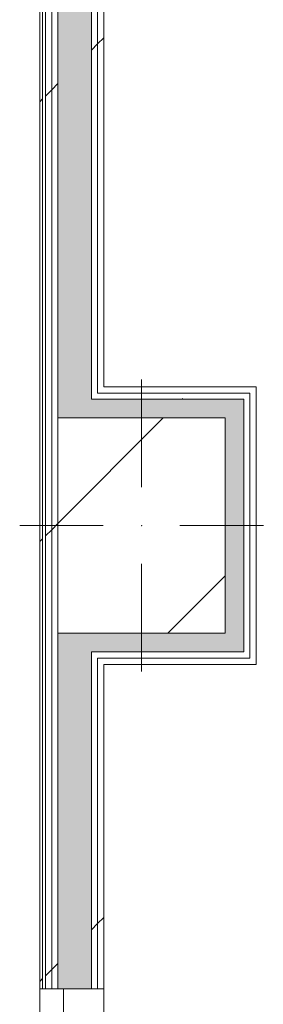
# Model space of a CAD drawing. Header units: millimetres. Extents: x -30280 to 107222, y -17460 to 4378.
# Tile 71 of 125: x 349 to 859, y -2414 to -357. Entities that reach past the tile are written whole.
import ezdxf

# ---------------------------------------------------------------- set-up
doc = ezdxf.new("R2010")
doc.units = ezdxf.units.MM
doc.header["$MEASUREMENT"] = 0
doc.linetypes.add('Wipeout_Contour', pattern=[1000, 0, -1000])
doc.layers.add('10_ESTR_Pilars', color=7, linetype='Continuous')
doc.layers.add('Nuevo_08_E_Envans secs', color=7, linetype='Continuous')
for name, color, linetype, lineweight in [('10_ESTR_Pilars_Pluma_Nº__20', 1, 'Continuous', 5), ('10_ESTR_Pilars_Pluma_Nº__28', 7, 'Continuous', 20), ('10_ESTR_Pilars_Pluma_Nº__42', 8, 'Continuous', 25), ('Nuevo_08_E_Envans secs_Pluma_Nº__1', 7, 'Continuous', 5), ('Nuevo_Ventanas Archicad_Pluma_Nº__1', 7, 'Continuous', 5)]:
    doc.layers.add(name, color=color, linetype=linetype, lineweight=lineweight)
for name, color, linetype, lineweight, true_color in [('Nuevo_08_E_Envans secs_Pluma_Nº__102', 7, 'Continuous', 5, 0xcccccc), ('Nuevo_08_E_Envans secs_Pluma_Nº__171', 171, 'Continuous', 13, 0xaaaaff), ('Nuevo_08_E_Envans secs_Pluma_Nº__177', 7, 'Continuous', 15, 0xf7e046)]:
    doc.layers.add(name, color=color, linetype=linetype, lineweight=lineweight, true_color=true_color)
pattern_1 = [(45, (0, 0), (-919.24, 919.24), [975, -325]), (45, (4e-13, 919.2), (-919.24, 919.24), [975, -325])]

# ---------------------------------------------------------------- blocks, each defined once
blk = doc.blocks.new('*X167')
at = {"layer": 'Nuevo_08_E_Envans secs_Pluma_Nº__102', "linetype": 'Continuous', "lineweight": 5, "true_color": 0xcccccc}
blk.add_hatch(color=254, dxfattribs=at).paths.add_polyline_path([(498.9, -1678), (428.9, -1678), (428.9, -2381.8), (498.9, -2381.8)])
blk = doc.blocks.new('*X170')
at = {"layer": 'Nuevo_08_E_Envans secs_Pluma_Nº__102', "linetype": 'Continuous', "lineweight": 5, "true_color": 0xcccccc}
blk.add_hatch(color=254, dxfattribs=at).paths.add_polyline_path([(428.9, -1639), (428.9, -1678), (498.9, -1678), (498.9, -1639)])
blk = doc.blocks.new('*X171')
at = {"layer": 'Nuevo_08_E_Envans secs_Pluma_Nº__102', "linetype": 'Continuous', "lineweight": 5, "true_color": 0xcccccc}
blk.add_hatch(color=254, dxfattribs=at).paths.add_polyline_path([(428.9, -1150), (428.9, -1189), (498.9, -1189), (498.9, -1150)])
blk = doc.blocks.new('*X172')
at = {"layer": 'Nuevo_08_E_Envans secs_Pluma_Nº__102', "linetype": 'Continuous', "lineweight": 5, "true_color": 0xcccccc}
blk.add_hatch(color=254, dxfattribs=at).paths.add_polyline_path([(428.9, 1592.9), (428.9, -1150), (498.9, -1150), (498.9, 1592.9)])
blk = doc.blocks.new('Ventana 27')
at = {"layer": 'Nuevo_Ventanas Archicad_Pluma_Nº__1', "color": 7, "linetype": 'Continuous', "lineweight": 5}
for p, q in [((-500, 0), (500, 0)), ((-500, 0), (-450, 0)), ((-500, 0), (-500, -6)), ((-500, 0), (-500, -6)), ((-450, 0), (-450, -50)), ((-450, 0), (450, 0)), ((450, -50), (450, 0)), ((450, 0), (500, 0)), ((500, 0), (500, -6)), ((500, 0), (500, -6)), ((-500, -6), (-500, -12)), ((-500, -6), (-500, -12)), ((-500, -12), (-500, -25)), ((-500, -12), (-500, -25)), ((500, -6), (500, -12)), ((500, -6), (500, -12)), ((500, -12), (500, -25)), ((500, -12), (500, -25)), ((-500, -25), (-500, -38)), ((-500, -25), (-500, -38)), ((-500, -38), (-500, -50)), ((-500, -38), (-500, -50)), ((-450, -25), (450, -25)), ((500, -25), (500, -38)), ((500, -25), (500, -38)), ((500, -38), (500, -50)), ((500, -38), (500, -50)), ((-450, -50), (-500, -50)), ((-500, -50), (-500, -108)), ((450, -50), (-450, -50)), ((500, -50), (450, -50)), ((500, -50), (500, -108)), ((-500, -108), (-500, -121)), ((-500, -121), (-500, -134)), ((500, -108), (500, -121)), ((500, -121), (500, -134)), ((-500, -134), (500, -134))]:
    blk.add_line(p, q, dxfattribs=at)
blk = doc.blocks.new('Muro_72_3', base_point=(390.9, -9207.4))
at = {"color": 254, "linetype": 'Wipeout_Contour', "lineweight": 0, "ltscale": 4974.739311}
blk.add_wipeout([(511.9, -1124), (511.9, -1137), (524.9, -1137), (524.9, -1124)], dxfattribs=at).dxf.layer = 'Nuevo_08_E_Envans secs'
at = {"color": 254, "linetype": 'Wipeout_Contour', "lineweight": 0, "ltscale": 8437.465083}
blk.add_wipeout([(524.9, -1704), (511.9, -1704), (511.9, -2381.8), (524.9, -2381.8)], dxfattribs=at).dxf.layer = 'Nuevo_08_E_Envans secs'
at = {"layer": 'Nuevo_08_E_Envans secs_Pluma_Nº__177', "linetype": 'Continuous', "lineweight": 15, "true_color": 0xf7e046}
h = blk.add_hatch(dxfattribs=at)
h.set_pattern_fill('Panellat_HPL_0003', color=53, style=0, pattern_type=2)
h.set_pattern_definition(pattern_1)
h.paths.add_polyline_path([(511.9, -1124), (511.9, -1137), (524.9, -1137), (524.9, -1124)])
h = blk.add_hatch(dxfattribs=at)
h.set_pattern_fill('Panellat_HPL_0003', color=53, style=0, pattern_type=2)
h.set_pattern_definition(pattern_1)
h.paths.add_polyline_path([(524.9, -1704), (511.9, -1704), (511.9, -2381.8), (524.9, -2381.8)])
at = {"color": 254, "linetype": 'Wipeout_Contour', "lineweight": 0, "ltscale": 5776.230539}
blk.add_wipeout([(511.9, 1566.9), (511.9, -1124), (524.9, -1124), (524.9, 1566.9)], dxfattribs=at).dxf.layer = 'Nuevo_08_E_Envans secs'
at = {"color": 254, "linetype": 'Wipeout_Contour', "lineweight": 0, "ltscale": 5000.806385}
blk.add_wipeout([(498.9, -1137), (498.9, -1150), (511.9, -1150), (511.9, -1137)], dxfattribs=at).dxf.layer = 'Nuevo_08_E_Envans secs'
at = {"color": 254, "linetype": 'Wipeout_Contour', "lineweight": 0, "ltscale": 7099.520675}
blk.add_wipeout([(511.9, -1691), (511.9, -1704), (524.9, -1704), (524.9, -1691)], dxfattribs=at).dxf.layer = 'Nuevo_08_E_Envans secs'
at = {"layer": 'Nuevo_08_E_Envans secs_Pluma_Nº__177', "linetype": 'Continuous', "lineweight": 15, "true_color": 0xf7e046}
h = blk.add_hatch(dxfattribs=at)
h.set_pattern_fill('Panellat_HPL_0003', color=53, style=0, pattern_type=2)
h.set_pattern_definition(pattern_1)
h.paths.add_polyline_path([(511.9, 1566.9), (511.9, -1124), (524.9, -1124), (524.9, 1566.9)])
h = blk.add_hatch(dxfattribs=at)
h.set_pattern_fill('Panellat_HPL_0003', color=53, style=0, pattern_type=2)
h.set_pattern_definition(pattern_1)
h.paths.add_polyline_path([(498.9, -1137), (498.9, -1150), (511.9, -1150), (511.9, -1137)])
h = blk.add_hatch(dxfattribs=at)
h.set_pattern_fill('Panellat_HPL_0003', color=53, style=0, pattern_type=2)
h.set_pattern_definition(pattern_1)
h.paths.add_polyline_path([(511.9, -1691), (511.9, -1704), (524.9, -1704), (524.9, -1691)])
at = {"layer": 'Nuevo_08_E_Envans secs_Pluma_Nº__1', "color": 7, "linetype": 'Continuous', "lineweight": 5}
blk.add_line((511.9, -1150), (498.9, -1150), dxfattribs=at)
at = {"layer": 'Nuevo_08_E_Envans secs_Pluma_Nº__1', "color": 7, "linetype": 'Continuous', "lineweight": 5, "flags": 128}
for points in [[(524.9, -1124), (524.9, 1566.9)], [(524.9, -2381.8), (524.9, -1704)]]:
    blk.add_lwpolyline(points, dxfattribs=at)
at = {"layer": 'Nuevo_08_E_Envans secs', "color": 7, "lineweight": 20}
blk.add_blockref('*X171', (0, 0), dxfattribs=at)
at = {"color": 254, "linetype": 'Wipeout_Contour', "lineweight": 0, "ltscale": 5805.873895}
blk.add_wipeout([(498.9, 1579.9), (498.9, -1137), (511.9, -1137), (511.9, 1579.9)], dxfattribs=at).dxf.layer = 'Nuevo_08_E_Envans secs'
at = {"color": 254, "linetype": 'Wipeout_Contour', "lineweight": 0, "ltscale": 8399.60351}
blk.add_wipeout([(511.9, -1691), (498.9, -1691), (498.9, -2381.8), (511.9, -2381.8)], dxfattribs=at).dxf.layer = 'Nuevo_08_E_Envans secs'
at = {"layer": 'Nuevo_08_E_Envans secs_Pluma_Nº__177', "linetype": 'Continuous', "lineweight": 15, "true_color": 0xf7e046}
h = blk.add_hatch(dxfattribs=at)
h.set_pattern_fill('Panellat_HPL_0003', color=53, style=0, pattern_type=2)
h.set_pattern_definition(pattern_1)
h.paths.add_polyline_path([(498.9, 1579.9), (498.9, -1137), (511.9, -1137), (511.9, 1579.9)])
h = blk.add_hatch(dxfattribs=at)
h.set_pattern_fill('Panellat_HPL_0003', color=53, style=0, pattern_type=2)
h.set_pattern_definition(pattern_1)
h.paths.add_polyline_path([(511.9, -1691), (498.9, -1691), (498.9, -2381.8), (511.9, -2381.8)])
at = {"layer": 'Nuevo_08_E_Envans secs_Pluma_Nº__1', "color": 7, "linetype": 'Continuous', "lineweight": 5}
for p, q in [((498.9, -1150), (498.9, 1579.9)), ((511.9, -1137), (511.9, 1579.9)), ((524.9, -1137), (511.9, -1137)), ((440.9, -2381.8), (498.9, -2381.8)), ((498.9, -2381.8), (511.9, -2381.8)), ((511.9, -2381.8), (524.9, -2381.8))]:
    blk.add_line(p, q, dxfattribs=at)
at = {"layer": 'Nuevo_08_E_Envans secs', "color": 7, "lineweight": 20}
blk.add_blockref('*X172', (0, 0), dxfattribs=at)
at = {"color": 254, "linetype": 'Wipeout_Contour', "lineweight": 0, "ltscale": 7034.685518}
blk.add_wipeout([(498.9, -1678), (498.9, -1691), (511.9, -1691), (511.9, -1678)], dxfattribs=at).dxf.layer = 'Nuevo_08_E_Envans secs'
at = {"layer": 'Nuevo_08_E_Envans secs_Pluma_Nº__177', "linetype": 'Continuous', "lineweight": 15, "true_color": 0xf7e046}
h = blk.add_hatch(dxfattribs=at)
h.set_pattern_fill('Panellat_HPL_0003', color=53, style=0, pattern_type=2)
h.set_pattern_definition(pattern_1)
h.paths.add_polyline_path([(498.9, -1678), (498.9, -1691), (511.9, -1691), (511.9, -1678)])
at = {"layer": 'Nuevo_08_E_Envans secs_Pluma_Nº__1', "color": 7, "linetype": 'Continuous', "lineweight": 5}
for p, q in [((498.9, -1678), (511.9, -1678)), ((498.9, -2381.8), (498.9, -1678)), ((511.9, -1691), (524.9, -1691)), ((511.9, -2381.8), (511.9, -1691))]:
    blk.add_line(p, q, dxfattribs=at)
at = {"layer": 'Nuevo_08_E_Envans secs', "color": 7, "lineweight": 20}
for name in ['*X170', '*X167']:
    blk.add_blockref(name, (0, 0), dxfattribs=at)
at = {"color": 254, "linetype": 'Wipeout_Contour', "lineweight": 0, "ltscale": 8269.418748}
blk.add_wipeout([(428.9, 1662.9), (415.9, 1662.9), (415.9, -2381.8), (428.9, -2381.8)], dxfattribs=at).dxf.layer = 'Nuevo_08_E_Envans secs'
at = {"layer": 'Nuevo_08_E_Envans secs_Pluma_Nº__177', "linetype": 'Continuous', "lineweight": 15, "true_color": 0xf7e046}
h = blk.add_hatch(dxfattribs=at)
h.set_pattern_fill('Panellat_HPL_0003', color=53, style=0, pattern_type=2)
h.set_pattern_definition(pattern_1)
h.paths.add_polyline_path([(428.9, 1662.9), (415.9, 1662.9), (415.9, -2381.8), (428.9, -2381.8)])
at = {"layer": 'Nuevo_08_E_Envans secs_Pluma_Nº__1', "color": 7, "linetype": 'Continuous', "lineweight": 5}
for p, q in [((428.9, -1189), (428.9, 1592.9)), ((428.9, -2381.8), (428.9, -1639)), ((428.9, -2381.8), (440.9, -2381.8))]:
    blk.add_line(p, q, dxfattribs=at)
at = {"color": 254, "linetype": 'Wipeout_Contour', "lineweight": 0, "ltscale": 8283.886289}
blk.add_wipeout([(415.9, 1675.9), (402.9, 1675.9), (402.9, -2381.8), (415.9, -2381.8)], dxfattribs=at).dxf.layer = 'Nuevo_08_E_Envans secs'
at = {"layer": 'Nuevo_08_E_Envans secs_Pluma_Nº__177', "linetype": 'Continuous', "lineweight": 15, "true_color": 0xf7e046}
h = blk.add_hatch(dxfattribs=at)
h.set_pattern_fill('Panellat_HPL_0003', color=53, style=0, pattern_type=2)
h.set_pattern_definition(pattern_1)
h.paths.add_polyline_path([(415.9, 1675.9), (402.9, 1675.9), (402.9, -2381.8), (415.9, -2381.8)])
at = {"layer": 'Nuevo_08_E_Envans secs_Pluma_Nº__1', "color": 7, "linetype": 'Continuous', "lineweight": 5}
for q in [(415.9, 1675.9), (428.9, -2381.8)]:
    blk.add_line((415.9, -2381.8), q, dxfattribs=at)
at = {"color": 254, "linetype": 'Wipeout_Contour', "lineweight": 0, "ltscale": 8308.473488}
blk.add_wipeout([(390.9, 1694.9), (390.9, -2381.8), (396.9, -2381.8), (396.9, 1694.9)], dxfattribs=at).dxf.layer = 'Nuevo_08_E_Envans secs'
at = {"layer": 'Nuevo_08_E_Envans secs_Pluma_Nº__171', "linetype": 'Continuous', "lineweight": 13, "true_color": 0xaaaaff}
h = blk.add_hatch(dxfattribs=at)
h.set_pattern_fill('Panellat_HPL_0003', color=161, style=0, pattern_type=2)
h.set_pattern_definition(pattern_1)
h.paths.add_polyline_path([(390.9, 1694.9), (390.9, -2381.8), (396.9, -2381.8), (396.9, 1694.9)])
at = {"layer": 'Nuevo_08_E_Envans secs_Pluma_Nº__1', "color": 7, "linetype": 'Continuous', "lineweight": 5}
for p, q in [((396.9, -2381.8), (396.9, 1688.9)), ((402.9, -2381.8), (402.9, 1675.9)), ((390.9, -2381.8), (396.9, -2381.8)), ((396.9, -2381.8), (402.9, -2381.8)), ((402.9, -2381.8), (415.9, -2381.8))]:
    blk.add_line(p, q, dxfattribs=at)
at = {"layer": 'Nuevo_08_E_Envans secs_Pluma_Nº__1', "color": 7, "linetype": 'Continuous', "lineweight": 5, "flags": 128}
blk.add_lwpolyline([(390.9, 1694.9), (390.9, -2381.8)], dxfattribs=at)
at = {"layer": 'Nuevo_Ventanas Archicad_Pluma_Nº__1', "color": 7, "linetype": 'Continuous', "lineweight": 5, "xscale": -1, "zscale": 1000, "rotation": 89.99999999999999}
blk.add_blockref('Ventana 27', (390.9, -2881.8), dxfattribs=at)
blk = doc.blocks.new('*X570')
at = {"layer": 'Nuevo_08_E_Envans secs_Pluma_Nº__102', "linetype": 'Continuous', "lineweight": 5, "true_color": 0xcccccc}
blk.add_hatch(color=254, dxfattribs=at).paths.add_polyline_path([(777.9, -1678), (817.9, -1678), (778.9, -1639), (777.9, -1639)])
blk = doc.blocks.new('*X571')
at = {"layer": 'Nuevo_08_E_Envans secs_Pluma_Nº__102', "linetype": 'Continuous', "lineweight": 5, "true_color": 0xcccccc}
blk.add_hatch(color=254, dxfattribs=at).paths.add_polyline_path([(777.9, -1150), (777.9, -1189), (778.9, -1189), (817.9, -1150)])
blk = doc.blocks.new('*X572')
at = {"layer": 'Nuevo_08_E_Envans secs_Pluma_Nº__102', "linetype": 'Continuous', "lineweight": 5, "true_color": 0xcccccc}
blk.add_hatch(color=254, dxfattribs=at).paths.add_polyline_path([(778.9, -1638), (778.9, -1639), (817.9, -1678), (817.9, -1638)])
blk = doc.blocks.new('*X573')
at = {"layer": 'Nuevo_08_E_Envans secs_Pluma_Nº__102', "linetype": 'Continuous', "lineweight": 5, "true_color": 0xcccccc}
blk.add_hatch(color=254, dxfattribs=at).paths.add_polyline_path([(817.9, -1190), (778.9, -1190), (778.9, -1638), (817.9, -1638)])
blk = doc.blocks.new('*X574')
at = {"layer": 'Nuevo_08_E_Envans secs_Pluma_Nº__102', "linetype": 'Continuous', "lineweight": 5, "true_color": 0xcccccc}
blk.add_hatch(color=254, dxfattribs=at).paths.add_polyline_path([(817.9, -1150), (778.9, -1189), (778.9, -1190), (817.9, -1190)])
blk = doc.blocks.new('Muro_152_3', base_point=(843.9, -1704))
at = {"color": 254, "linetype": 'Wipeout_Contour', "lineweight": 0, "ltscale": 4211.388654}
blk.add_wipeout([(830.9, -1137), (843.9, -1124), (830.9, -1124)], dxfattribs=at).dxf.layer = 'Nuevo_08_E_Envans secs'
at = {"color": 254, "linetype": 'Wipeout_Contour', "lineweight": 0, "ltscale": 5682.017027}
blk.add_wipeout([(830.9, -1704), (843.9, -1704), (830.9, -1691)], dxfattribs=at).dxf.layer = 'Nuevo_08_E_Envans secs'
at = {"layer": 'Nuevo_08_E_Envans secs_Pluma_Nº__177', "linetype": 'Continuous', "lineweight": 15, "true_color": 0xf7e046}
h = blk.add_hatch(dxfattribs=at)
h.set_pattern_fill('Panellat_HPL_0003', color=53, style=0, pattern_type=2)
h.set_pattern_definition(pattern_1)
h.paths.add_polyline_path([(830.9, -1137), (843.9, -1124), (830.9, -1124)])
h = blk.add_hatch(dxfattribs=at)
h.set_pattern_fill('Panellat_HPL_0003', color=53, style=0, pattern_type=2)
h.set_pattern_definition(pattern_1)
h.paths.add_polyline_path([(830.9, -1704), (843.9, -1704), (830.9, -1691)])
at = {"color": 254, "linetype": 'Wipeout_Contour', "lineweight": 0, "ltscale": 4219.874314}
blk.add_wipeout([(817.9, -1150), (830.9, -1137), (817.9, -1137)], dxfattribs=at).dxf.layer = 'Nuevo_08_E_Envans secs'
at = {"color": 254, "linetype": 'Wipeout_Contour', "lineweight": 0, "ltscale": 5629.842207}
blk.add_wipeout([(817.9, -1691), (830.9, -1691), (817.9, -1678)], dxfattribs=at).dxf.layer = 'Nuevo_08_E_Envans secs'
at = {"layer": 'Nuevo_08_E_Envans secs_Pluma_Nº__177', "linetype": 'Continuous', "lineweight": 15, "true_color": 0xf7e046}
h = blk.add_hatch(dxfattribs=at)
h.set_pattern_fill('Panellat_HPL_0003', color=53, style=0, pattern_type=2)
h.set_pattern_definition(pattern_1)
h.paths.add_polyline_path([(817.9, -1150), (830.9, -1137), (817.9, -1137)])
h = blk.add_hatch(dxfattribs=at)
h.set_pattern_fill('Panellat_HPL_0003', color=53, style=0, pattern_type=2)
h.set_pattern_definition(pattern_1)
h.paths.add_polyline_path([(817.9, -1691), (830.9, -1691), (817.9, -1678)])
at = {"layer": 'Nuevo_08_E_Envans secs', "color": 7, "lineweight": 20}
for name in ['*X571', '*X570']:
    blk.add_blockref(name, (0, 0), dxfattribs=at)
at = {"color": 254, "linetype": 'Wipeout_Contour', "lineweight": 0, "ltscale": 5674.770684}
blk.add_wipeout([(830.9, -1691), (843.9, -1704), (843.9, -1691)], dxfattribs=at).dxf.layer = 'Nuevo_08_E_Envans secs'
at = {"layer": 'Nuevo_08_E_Envans secs_Pluma_Nº__177', "linetype": 'Continuous', "lineweight": 15, "true_color": 0xf7e046}
h = blk.add_hatch(dxfattribs=at)
h.set_pattern_fill('Panellat_HPL_0003', color=53, style=0, pattern_type=2)
h.set_pattern_definition(pattern_1)
h.paths.add_polyline_path([(830.9, -1691), (843.9, -1704), (843.9, -1691)])
at = {"layer": 'Nuevo_08_E_Envans secs_Pluma_Nº__1', "color": 7, "linetype": 'Continuous', "lineweight": 5, "flags": 128}
blk.add_lwpolyline([(843.9, -1704), (830.9, -1704)], dxfattribs=at)
at = {"color": 254, "linetype": 'Wipeout_Contour', "lineweight": 0, "ltscale": 6598.250105}
blk.add_wipeout([(830.9, -1137), (830.9, -1691), (843.9, -1691), (843.9, -1137)], dxfattribs=at).dxf.layer = 'Nuevo_08_E_Envans secs'
at = {"layer": 'Nuevo_08_E_Envans secs_Pluma_Nº__177', "linetype": 'Continuous', "lineweight": 15, "true_color": 0xf7e046}
h = blk.add_hatch(dxfattribs=at)
h.set_pattern_fill('Panellat_HPL_0003', color=53, style=0, pattern_type=2)
h.set_pattern_definition(pattern_1)
h.paths.add_polyline_path([(830.9, -1137), (830.9, -1691), (843.9, -1691), (843.9, -1137)])
at = {"color": 254, "linetype": 'Wipeout_Contour', "lineweight": 0, "ltscale": 4229.781137}
blk.add_wipeout([(830.9, -1137), (843.9, -1137), (843.9, -1124)], dxfattribs=at).dxf.layer = 'Nuevo_08_E_Envans secs'
at = {"color": 254, "linetype": 'Wipeout_Contour', "lineweight": 0, "ltscale": 5622.542494}
blk.add_wipeout([(817.9, -1678), (830.9, -1691), (830.9, -1678)], dxfattribs=at).dxf.layer = 'Nuevo_08_E_Envans secs'
at = {"layer": 'Nuevo_08_E_Envans secs_Pluma_Nº__177', "linetype": 'Continuous', "lineweight": 15, "true_color": 0xf7e046}
h = blk.add_hatch(dxfattribs=at)
h.set_pattern_fill('Panellat_HPL_0003', color=53, style=0, pattern_type=2)
h.set_pattern_definition(pattern_1)
h.paths.add_polyline_path([(830.9, -1137), (843.9, -1137), (843.9, -1124)])
h = blk.add_hatch(dxfattribs=at)
h.set_pattern_fill('Panellat_HPL_0003', color=53, style=0, pattern_type=2)
h.set_pattern_definition(pattern_1)
h.paths.add_polyline_path([(817.9, -1678), (830.9, -1691), (830.9, -1678)])
at = {"layer": 'Nuevo_08_E_Envans secs_Pluma_Nº__1', "color": 7, "linetype": 'Continuous', "lineweight": 5, "flags": 128}
for points in [[(843.9, -1124), (830.9, -1124)], [(843.9, -1704), (843.9, -1124)]]:
    blk.add_lwpolyline(points, dxfattribs=at)
at = {"color": 254, "linetype": 'Wipeout_Contour', "lineweight": 0, "ltscale": 6569.173457}
blk.add_wipeout([(817.9, -1150), (817.9, -1678), (830.9, -1678), (830.9, -1150)], dxfattribs=at).dxf.layer = 'Nuevo_08_E_Envans secs'
at = {"layer": 'Nuevo_08_E_Envans secs_Pluma_Nº__177', "linetype": 'Continuous', "lineweight": 15, "true_color": 0xf7e046}
h = blk.add_hatch(dxfattribs=at)
h.set_pattern_fill('Panellat_HPL_0003', color=53, style=0, pattern_type=2)
h.set_pattern_definition(pattern_1)
h.paths.add_polyline_path([(817.9, -1150), (817.9, -1678), (830.9, -1678), (830.9, -1150)])
at = {"layer": 'Nuevo_08_E_Envans secs_Pluma_Nº__1', "color": 7, "linetype": 'Continuous', "lineweight": 5}
for p, q in [((817.9, -1638), (817.9, -1190)), ((817.9, -1678), (817.9, -1638)), ((777.9, -1678), (817.9, -1678)), ((830.9, -1691), (830.9, -1678))]:
    blk.add_line(p, q, dxfattribs=at)
at = {"layer": 'Nuevo_08_E_Envans secs', "color": 7, "lineweight": 20}
for name in ['*X573', '*X572']:
    blk.add_blockref(name, (0, 0), dxfattribs=at)
at = {"color": 254, "linetype": 'Wipeout_Contour', "lineweight": 0, "ltscale": 4238.248373}
blk.add_wipeout([(817.9, -1150), (830.9, -1150), (830.9, -1137)], dxfattribs=at).dxf.layer = 'Nuevo_08_E_Envans secs'
at = {"layer": 'Nuevo_08_E_Envans secs_Pluma_Nº__177', "linetype": 'Continuous', "lineweight": 15, "true_color": 0xf7e046}
h = blk.add_hatch(dxfattribs=at)
h.set_pattern_fill('Panellat_HPL_0003', color=53, style=0, pattern_type=2)
h.set_pattern_definition(pattern_1)
h.paths.add_polyline_path([(817.9, -1150), (830.9, -1150), (830.9, -1137)])
at = {"layer": 'Nuevo_08_E_Envans secs_Pluma_Nº__1', "color": 7, "linetype": 'Continuous', "lineweight": 5}
for p, q in [((817.9, -1150), (777.9, -1150)), ((817.9, -1190), (817.9, -1150)), ((830.9, -1150), (830.9, -1137)), ((830.9, -1678), (830.9, -1150))]:
    blk.add_line(p, q, dxfattribs=at)
at = {"layer": 'Nuevo_08_E_Envans secs', "color": 7, "lineweight": 20}
blk.add_blockref('*X574', (0, 0), dxfattribs=at)
blk = doc.blocks.new('*X576')
at = {"layer": 'Nuevo_08_E_Envans secs_Pluma_Nº__102', "linetype": 'Continuous', "lineweight": 5, "true_color": 0xcccccc}
blk.add_hatch(color=254, dxfattribs=at).paths.add_polyline_path([(524.9, -1150), (511.9, -1150), (511.9, -1189), (524.9, -1189)])
blk = doc.blocks.new('*X577')
at = {"layer": 'Nuevo_08_E_Envans secs_Pluma_Nº__102', "linetype": 'Continuous', "lineweight": 5, "true_color": 0xcccccc}
blk.add_hatch(color=254, dxfattribs=at).paths.add_polyline_path([(511.9, -1150), (498.9, -1150), (498.9, -1189), (511.9, -1189)])
blk = doc.blocks.new('*X578')
at = {"layer": 'Nuevo_08_E_Envans secs_Pluma_Nº__102', "linetype": 'Continuous', "lineweight": 5, "true_color": 0xcccccc}
blk.add_hatch(color=254, dxfattribs=at).paths.add_polyline_path([(524.9, -1189), (777.9, -1189), (777.9, -1150), (524.9, -1150)])
blk = doc.blocks.new('Muro_153_3', base_point=(843.9, -1124))
at = {"layer": 'Nuevo_08_E_Envans secs', "color": 7, "lineweight": 20}
blk.add_blockref('*X576', (0, 0), dxfattribs=at)
at = {"color": 254, "linetype": 'Wipeout_Contour', "lineweight": 0, "ltscale": 5022.052618}
blk.add_wipeout([(511.9, -1137), (511.9, -1150), (524.9, -1150), (524.9, -1137)], dxfattribs=at).dxf.layer = 'Nuevo_08_E_Envans secs'
at = {"layer": 'Nuevo_08_E_Envans secs_Pluma_Nº__177', "linetype": 'Continuous', "lineweight": 15, "true_color": 0xf7e046}
h = blk.add_hatch(dxfattribs=at)
h.set_pattern_fill('Panellat_HPL_0003', color=53, style=0, pattern_type=2)
h.set_pattern_definition(pattern_1)
h.paths.add_polyline_path([(511.9, -1137), (511.9, -1150), (524.9, -1150), (524.9, -1137)])
at = {"layer": 'Nuevo_08_E_Envans secs_Pluma_Nº__1', "color": 7, "linetype": 'Continuous', "lineweight": 5}
blk.add_line((511.9, -1150), (498.9, -1150), dxfattribs=at)
at = {"layer": 'Nuevo_08_E_Envans secs', "color": 7, "lineweight": 20}
blk.add_blockref('*X577', (0, 0), dxfattribs=at)
at = {"color": 254, "linetype": 'Wipeout_Contour', "lineweight": 0, "ltscale": 5298.862265}
blk.add_wipeout([(830.9, -1124), (524.9, -1124), (524.9, -1137), (830.9, -1137)], dxfattribs=at).dxf.layer = 'Nuevo_08_E_Envans secs'
at = {"layer": 'Nuevo_08_E_Envans secs_Pluma_Nº__177', "linetype": 'Continuous', "lineweight": 15, "true_color": 0xf7e046}
h = blk.add_hatch(dxfattribs=at)
h.set_pattern_fill('Panellat_HPL_0003', color=53, style=0, pattern_type=2)
h.set_pattern_definition(pattern_1)
h.paths.add_polyline_path([(830.9, -1124), (524.9, -1124), (524.9, -1137), (830.9, -1137)])
at = {"layer": 'Nuevo_08_E_Envans secs_Pluma_Nº__1', "color": 7, "linetype": 'Continuous', "lineweight": 5, "flags": 128}
blk.add_lwpolyline([(830.9, -1124), (524.9, -1124)], dxfattribs=at)
at = {"color": 254, "linetype": 'Wipeout_Contour', "lineweight": 0, "ltscale": 5328.248562}
blk.add_wipeout([(817.9, -1137), (524.9, -1137), (524.9, -1150), (817.9, -1150)], dxfattribs=at).dxf.layer = 'Nuevo_08_E_Envans secs'
at = {"layer": 'Nuevo_08_E_Envans secs_Pluma_Nº__177', "linetype": 'Continuous', "lineweight": 15, "true_color": 0xf7e046}
h = blk.add_hatch(dxfattribs=at)
h.set_pattern_fill('Panellat_HPL_0003', color=53, style=0, pattern_type=2)
h.set_pattern_definition(pattern_1)
h.paths.add_polyline_path([(817.9, -1137), (524.9, -1137), (524.9, -1150), (817.9, -1150)])
at = {"layer": 'Nuevo_08_E_Envans secs_Pluma_Nº__1', "color": 7, "linetype": 'Continuous', "lineweight": 5}
for p, q in [((524.9, -1137), (511.9, -1137)), ((524.9, -1150), (511.9, -1150)), ((817.9, -1137), (524.9, -1137)), ((777.9, -1150), (524.9, -1150)), ((817.9, -1150), (777.9, -1150)), ((830.9, -1137), (817.9, -1137))]:
    blk.add_line(p, q, dxfattribs=at)
at = {"layer": 'Nuevo_08_E_Envans secs', "color": 7, "lineweight": 20}
blk.add_blockref('*X578', (0, 0), dxfattribs=at)
blk = doc.blocks.new('*X580')
at = {"layer": 'Nuevo_08_E_Envans secs_Pluma_Nº__102', "linetype": 'Continuous', "lineweight": 5, "true_color": 0xcccccc}
blk.add_hatch(color=254, dxfattribs=at).paths.add_polyline_path([(524.9, -1639), (511.9, -1639), (511.9, -1678), (524.9, -1678)])
blk = doc.blocks.new('*X581')
at = {"layer": 'Nuevo_08_E_Envans secs_Pluma_Nº__102', "linetype": 'Continuous', "lineweight": 5, "true_color": 0xcccccc}
blk.add_hatch(color=254, dxfattribs=at).paths.add_polyline_path([(511.9, -1639), (498.9, -1639), (498.9, -1678), (511.9, -1678)])
blk = doc.blocks.new('*X582')
at = {"layer": 'Nuevo_08_E_Envans secs_Pluma_Nº__102', "linetype": 'Continuous', "lineweight": 5, "true_color": 0xcccccc}
blk.add_hatch(color=254, dxfattribs=at).paths.add_polyline_path([(524.9, -1639), (524.9, -1678), (777.9, -1678), (777.9, -1639)])
blk = doc.blocks.new('Muro_154_3', base_point=(390.9, -1704))
at = {"color": 254, "linetype": 'Wipeout_Contour', "lineweight": 0, "ltscale": 7049.804837}
blk.add_wipeout([(511.9, -1678), (511.9, -1691), (524.9, -1691), (524.9, -1678)], dxfattribs=at).dxf.layer = 'Nuevo_08_E_Envans secs'
at = {"layer": 'Nuevo_08_E_Envans secs_Pluma_Nº__177', "linetype": 'Continuous', "lineweight": 15, "true_color": 0xf7e046}
h = blk.add_hatch(dxfattribs=at)
h.set_pattern_fill('Panellat_HPL_0003', color=53, style=0, pattern_type=2)
h.set_pattern_definition(pattern_1)
h.paths.add_polyline_path([(511.9, -1678), (511.9, -1691), (524.9, -1691), (524.9, -1678)])
at = {"layer": 'Nuevo_08_E_Envans secs_Pluma_Nº__1', "color": 7, "linetype": 'Continuous', "lineweight": 5}
blk.add_line((498.9, -1678), (511.9, -1678), dxfattribs=at)
at = {"layer": 'Nuevo_08_E_Envans secs', "color": 7, "lineweight": 20}
for name in ['*X581', '*X580']:
    blk.add_blockref(name, (0, 0), dxfattribs=at)
at = {"color": 254, "linetype": 'Wipeout_Contour', "lineweight": 0, "ltscale": 7333.462743}
blk.add_wipeout([(830.9, -1691), (524.9, -1691), (524.9, -1704), (830.9, -1704)], dxfattribs=at).dxf.layer = 'Nuevo_08_E_Envans secs'
at = {"layer": 'Nuevo_08_E_Envans secs_Pluma_Nº__177', "linetype": 'Continuous', "lineweight": 15, "true_color": 0xf7e046}
h = blk.add_hatch(dxfattribs=at)
h.set_pattern_fill('Panellat_HPL_0003', color=53, style=0, pattern_type=2)
h.set_pattern_definition(pattern_1)
h.paths.add_polyline_path([(830.9, -1691), (524.9, -1691), (524.9, -1704), (830.9, -1704)])
at = {"layer": 'Nuevo_08_E_Envans secs_Pluma_Nº__1', "color": 7, "linetype": 'Continuous', "lineweight": 5, "flags": 128}
blk.add_lwpolyline([(524.9, -1704), (830.9, -1704)], dxfattribs=at)
at = {"color": 254, "linetype": 'Wipeout_Contour', "lineweight": 0, "ltscale": 7273.865306}
blk.add_wipeout([(817.9, -1678), (524.9, -1678), (524.9, -1691), (817.9, -1691)], dxfattribs=at).dxf.layer = 'Nuevo_08_E_Envans secs'
at = {"layer": 'Nuevo_08_E_Envans secs_Pluma_Nº__177', "linetype": 'Continuous', "lineweight": 15, "true_color": 0xf7e046}
h = blk.add_hatch(dxfattribs=at)
h.set_pattern_fill('Panellat_HPL_0003', color=53, style=0, pattern_type=2)
h.set_pattern_definition(pattern_1)
h.paths.add_polyline_path([(817.9, -1678), (524.9, -1678), (524.9, -1691), (817.9, -1691)])
at = {"layer": 'Nuevo_08_E_Envans secs_Pluma_Nº__1', "color": 7, "linetype": 'Continuous', "lineweight": 5}
for p, q in [((511.9, -1678), (524.9, -1678)), ((524.9, -1678), (777.9, -1678)), ((777.9, -1678), (817.9, -1678)), ((511.9, -1691), (524.9, -1691)), ((524.9, -1691), (817.9, -1691)), ((817.9, -1691), (830.9, -1691))]:
    blk.add_line(p, q, dxfattribs=at)
at = {"layer": 'Nuevo_08_E_Envans secs', "color": 7, "lineweight": 20}
blk.add_blockref('*X582', (0, 0), dxfattribs=at)
blk = doc.blocks.new('Pilar_7_3', base_point=(603.9, -1414))
at = {"color": 254, "linetype": 'Wipeout_Contour', "lineweight": 0, "ltscale": 6194.339703}
blk.add_wipeout([(428.9, -1639), (778.9, -1639), (778.9, -1189), (428.9, -1189)], dxfattribs=at).dxf.layer = '10_ESTR_Pilars'
at = {"layer": '10_ESTR_Pilars_Pluma_Nº__42', "linetype": 'Continuous', "lineweight": 25}
h = blk.add_hatch(dxfattribs=at)
h.set_pattern_fill('00_GCT_trama_45º_e1_400__07', color=8, style=0, pattern_type=2)
h.set_pattern_definition([(45, (0, 0), (-229.81, 229.81), [])])
h.paths.add_polyline_path([(428.9, -1639), (778.9, -1639), (778.9, -1189), (428.9, -1189)])
at = {"layer": '10_ESTR_Pilars_Pluma_Nº__20', "color": 1, "linetype": 'Continuous', "lineweight": 5}
for p, q in [((603.9, -1334), (603.9, -1109)), ((523.9, -1414), (348.9, -1414)), ((683.9, -1414), (858.9, -1414)), ((603.9, -1494), (603.9, -1719))]:
    blk.add_line(p, q, dxfattribs=at)
blk.add_point((603.9, -1414), dxfattribs=at)
at = {"layer": '10_ESTR_Pilars_Pluma_Nº__28', "color": 7, "linetype": 'Continuous', "lineweight": 20, "flags": 128}
blk.add_lwpolyline([(428.9, -1639), (778.9, -1639), (778.9, -1189), (428.9, -1189)], close=True, dxfattribs=at)

msp = doc.modelspace()

# ---------------------------------------------------------------- block references
at = {"layer": 'Nuevo_08_E_Envans secs', "color": 7, "lineweight": 20}
for name, p in [('Muro_72_3', (390.9, -9207.4)), ('Muro_152_3', (843.9, -1704))]:
    msp.add_blockref(name, p, dxfattribs=at)

# ---------------------------------------------------------------- next in the draw order: block references
for name, p in [('Muro_153_3', (843.9, -1124)), ('Muro_154_3', (390.9, -1704))]:
    msp.add_blockref(name, p, dxfattribs=at)

# ---------------------------------------------------------------- next in the draw order: block references
at = {"layer": '10_ESTR_Pilars', "color": 7, "lineweight": 20}
msp.add_blockref('Pilar_7_3', (603.9, -1414), dxfattribs=at)

doc.saveas('drawing.dxf')
